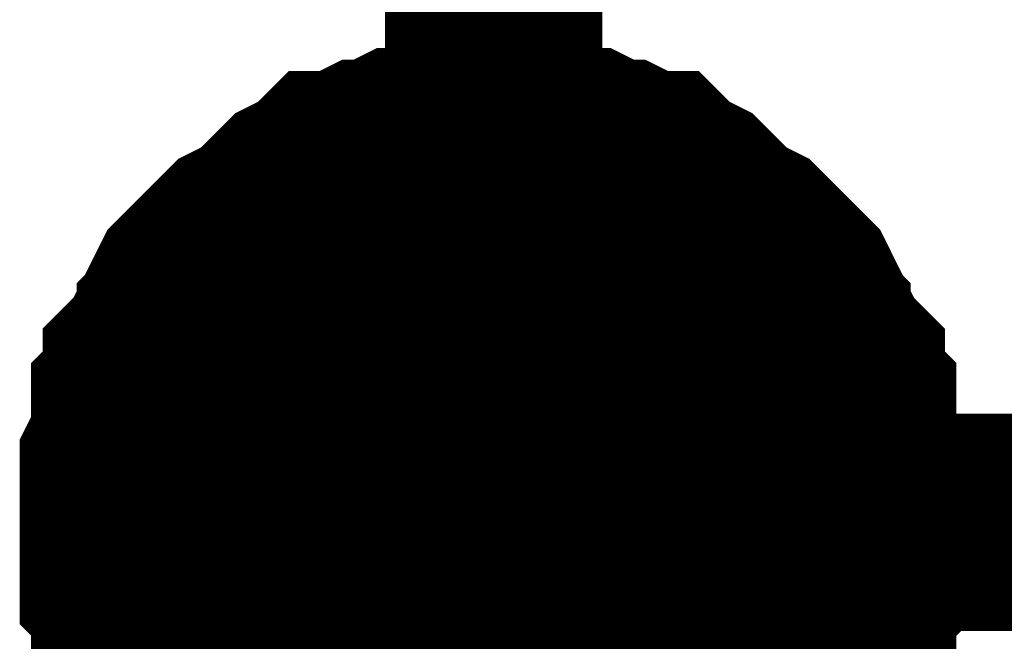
# Model space of a CAD drawing. Header units: inches. Extents: x 0 to 9.5, y -0.01 to 7.51.
# Tile 16 of 59: x 0.7763 to 0.8297, y 4.4429 to 4.4767. Entities that reach past the tile are written whole.
import ezdxf

# ---------------------------------------------------------------- set-up
doc = ezdxf.new("R2010")
doc.units = ezdxf.units.IN
doc.header["$MEASUREMENT"] = 0
doc.layers.add('Sheet', color=255, linetype='Continuous')

msp = doc.modelspace()

# ---------------------------------------------------------------- linework, layer by layer
at = {"layer": 'Sheet'}
for points in [[(0.801996, 4.799727, 0.0118, 0.0118, 0), (0.801996, 4.449405, 0.0118, 0.0118, 0), (0.801996, 4.359499, 0.0118, 0.0118, 0)], [(0.782163, 4.449405, 0.0118, 0.0118, 0), (0.782163, 4.450645, 0.0118, 0.0118, 0), (0.782163, 4.451265, 0.0118, 0.0118, 0), (0.782163, 4.452505, 0.0118, 0.0118, 0), (0.782783, 4.453745, 0.0118, 0.0118, 0), (0.782783, 4.454365, 0.0118, 0.0118, 0), (0.782783, 4.455605, 0.0118, 0.0118, 0), (0.783403, 4.456225, 0.0118, 0.0118, 0), (0.783403, 4.457465, 0.0118, 0.0118, 0), (0.784023, 4.458085, 0.0118, 0.0118, 0), (0.784642, 4.459325, 0.0118, 0.0118, 0), (0.785262, 4.459945, 0.0118, 0.0118, 0), (0.785262, 4.460565, 0.0118, 0.0118, 0), (0.785882, 4.461806, 0.0118, 0.0118, 0), (0.786502, 4.462426, 0.0118, 0.0118, 0), (0.787122, 4.463046, 0.0118, 0.0118, 0), (0.787741, 4.463666, 0.0118, 0.0118, 0), (0.788361, 4.464286, 0.0118, 0.0118, 0), (0.789601, 4.464906, 0.0118, 0.0118, 0), (0.790221, 4.465526, 0.0118, 0.0118, 0), (0.79084, 4.466146, 0.0118, 0.0118, 0), (0.79146, 4.466766, 0.0118, 0.0118, 0), (0.7927, 4.467386, 0.0118, 0.0118, 0), (0.793319, 4.468006, 0.0118, 0.0118, 0), (0.793939, 4.468006, 0.0118, 0.0118, 0), (0.795179, 4.468626, 0.0118, 0.0118, 0), (0.795799, 4.468626, 0.0118, 0.0118, 0), (0.797038, 4.469246, 0.0118, 0.0118, 0), (0.797658, 4.469246, 0.0118, 0.0118, 0), (0.798897, 4.469866, 0.0118, 0.0118, 0), (0.800137, 4.469866, 0.0118, 0.0118, 0), (0.800757, 4.469866, 0.0118, 0.0118, 0), (0.801996, 4.469866, 0.0118, 0.0118, 0)], [(0.782163, 4.449405, 0.0118, 0.0118, 0), (0.782163, 4.450645, 0.0118, 0.0118, 0), (0.782163, 4.451265, 0.0118, 0.0118, 0), (0.782163, 4.452505, 0.0118, 0.0118, 0), (0.782783, 4.453745, 0.0118, 0.0118, 0), (0.782783, 4.454365, 0.0118, 0.0118, 0), (0.782783, 4.455605, 0.0118, 0.0118, 0), (0.783403, 4.456225, 0.0118, 0.0118, 0), (0.783403, 4.457465, 0.0118, 0.0118, 0), (0.784023, 4.458085, 0.0118, 0.0118, 0), (0.784642, 4.459325, 0.0118, 0.0118, 0), (0.785262, 4.459945, 0.0118, 0.0118, 0), (0.785262, 4.460565, 0.0118, 0.0118, 0), (0.785882, 4.461806, 0.0118, 0.0118, 0), (0.786502, 4.462426, 0.0118, 0.0118, 0), (0.787122, 4.463046, 0.0118, 0.0118, 0), (0.787741, 4.463666, 0.0118, 0.0118, 0), (0.788361, 4.464286, 0.0118, 0.0118, 0), (0.789601, 4.464906, 0.0118, 0.0118, 0), (0.790221, 4.465526, 0.0118, 0.0118, 0), (0.79084, 4.466146, 0.0118, 0.0118, 0), (0.79146, 4.466766, 0.0118, 0.0118, 0), (0.7927, 4.467386, 0.0118, 0.0118, 0), (0.793319, 4.468006, 0.0118, 0.0118, 0), (0.793939, 4.468006, 0.0118, 0.0118, 0), (0.795179, 4.468626, 0.0118, 0.0118, 0), (0.795799, 4.468626, 0.0118, 0.0118, 0), (0.797038, 4.469246, 0.0118, 0.0118, 0), (0.797658, 4.469246, 0.0118, 0.0118, 0), (0.798897, 4.469866, 0.0118, 0.0118, 0), (0.800137, 4.469866, 0.0118, 0.0118, 0), (0.800757, 4.469866, 0.0118, 0.0118, 0), (0.801996, 4.469866, 0.0118, 0.0118, 0)], [(0.782163, 4.449405, 0.0118, 0.0118, 0), (0.782163, 4.450645, 0.0118, 0.0118, 0), (0.782163, 4.451265, 0.0118, 0.0118, 0), (0.782163, 4.452505, 0.0118, 0.0118, 0), (0.782783, 4.453745, 0.0118, 0.0118, 0), (0.782783, 4.454365, 0.0118, 0.0118, 0), (0.782783, 4.455605, 0.0118, 0.0118, 0), (0.783403, 4.456225, 0.0118, 0.0118, 0), (0.783403, 4.457465, 0.0118, 0.0118, 0), (0.784023, 4.458085, 0.0118, 0.0118, 0), (0.784642, 4.459325, 0.0118, 0.0118, 0), (0.785262, 4.459945, 0.0118, 0.0118, 0), (0.785262, 4.460565, 0.0118, 0.0118, 0), (0.785882, 4.461806, 0.0118, 0.0118, 0), (0.786502, 4.462426, 0.0118, 0.0118, 0), (0.787122, 4.463046, 0.0118, 0.0118, 0), (0.787741, 4.463666, 0.0118, 0.0118, 0), (0.788361, 4.464286, 0.0118, 0.0118, 0), (0.789601, 4.464906, 0.0118, 0.0118, 0), (0.790221, 4.465526, 0.0118, 0.0118, 0), (0.79084, 4.466146, 0.0118, 0.0118, 0), (0.79146, 4.466766, 0.0118, 0.0118, 0), (0.7927, 4.467386, 0.0118, 0.0118, 0), (0.793319, 4.468006, 0.0118, 0.0118, 0), (0.793939, 4.468006, 0.0118, 0.0118, 0), (0.795179, 4.468626, 0.0118, 0.0118, 0), (0.795799, 4.468626, 0.0118, 0.0118, 0), (0.797038, 4.469246, 0.0118, 0.0118, 0), (0.797658, 4.469246, 0.0118, 0.0118, 0), (0.798897, 4.469866, 0.0118, 0.0118, 0), (0.800137, 4.469866, 0.0118, 0.0118, 0), (0.800757, 4.469866, 0.0118, 0.0118, 0), (0.801996, 4.469866, 0.0118, 0.0118, 0)], [(0.782163, 4.449405, 0.0118, 0.0118, 0), (0.782163, 4.450645, 0.0118, 0.0118, 0), (0.782163, 4.451265, 0.0118, 0.0118, 0), (0.782163, 4.452505, 0.0118, 0.0118, 0), (0.782783, 4.453745, 0.0118, 0.0118, 0), (0.782783, 4.454365, 0.0118, 0.0118, 0), (0.782783, 4.455605, 0.0118, 0.0118, 0), (0.783403, 4.456225, 0.0118, 0.0118, 0), (0.783403, 4.457465, 0.0118, 0.0118, 0), (0.784023, 4.458085, 0.0118, 0.0118, 0), (0.784642, 4.459325, 0.0118, 0.0118, 0), (0.785262, 4.459945, 0.0118, 0.0118, 0), (0.785262, 4.460565, 0.0118, 0.0118, 0), (0.785882, 4.461806, 0.0118, 0.0118, 0), (0.786502, 4.462426, 0.0118, 0.0118, 0), (0.787122, 4.463046, 0.0118, 0.0118, 0), (0.787741, 4.463666, 0.0118, 0.0118, 0), (0.788361, 4.464286, 0.0118, 0.0118, 0), (0.789601, 4.464906, 0.0118, 0.0118, 0), (0.790221, 4.465526, 0.0118, 0.0118, 0), (0.79084, 4.466146, 0.0118, 0.0118, 0), (0.79146, 4.466766, 0.0118, 0.0118, 0), (0.7927, 4.467386, 0.0118, 0.0118, 0), (0.793319, 4.468006, 0.0118, 0.0118, 0), (0.793939, 4.468006, 0.0118, 0.0118, 0), (0.795179, 4.468626, 0.0118, 0.0118, 0), (0.795799, 4.468626, 0.0118, 0.0118, 0), (0.797038, 4.469246, 0.0118, 0.0118, 0), (0.797658, 4.469246, 0.0118, 0.0118, 0), (0.798897, 4.469866, 0.0118, 0.0118, 0), (0.800137, 4.469866, 0.0118, 0.0118, 0), (0.800757, 4.469866, 0.0118, 0.0118, 0), (0.801996, 4.469866, 0.0118, 0.0118, 0)], [(0.801996, 4.469866, 0.0118, 0.0118, 0), (0.801996, 4.469866, 0.0118, 0.0118, 0)], [(0.801996, 4.469866, 0.0118, 0.0118, 0), (0.803236, 4.469866, 0.0118, 0.0118, 0), (0.803856, 4.469866, 0.0118, 0.0118, 0), (0.805095, 4.469866, 0.0118, 0.0118, 0), (0.806335, 4.469246, 0.0118, 0.0118, 0), (0.806955, 4.469246, 0.0118, 0.0118, 0), (0.808194, 4.468626, 0.0118, 0.0118, 0), (0.808814, 4.468626, 0.0118, 0.0118, 0), (0.810053, 4.468006, 0.0118, 0.0118, 0), (0.810673, 4.468006, 0.0118, 0.0118, 0), (0.811293, 4.467386, 0.0118, 0.0118, 0), (0.812533, 4.466766, 0.0118, 0.0118, 0), (0.813152, 4.466146, 0.0118, 0.0118, 0), (0.813772, 4.465526, 0.0118, 0.0118, 0), (0.814392, 4.464906, 0.0118, 0.0118, 0), (0.815632, 4.464286, 0.0118, 0.0118, 0), (0.816251, 4.463666, 0.0118, 0.0118, 0), (0.816871, 4.463046, 0.0118, 0.0118, 0), (0.817491, 4.462426, 0.0118, 0.0118, 0), (0.818111, 4.461806, 0.0118, 0.0118, 0), (0.81873, 4.460565, 0.0118, 0.0118, 0), (0.81873, 4.459945, 0.0118, 0.0118, 0), (0.81935, 4.459325, 0.0118, 0.0118, 0), (0.81997, 4.458085, 0.0118, 0.0118, 0), (0.82059, 4.457465, 0.0118, 0.0118, 0), (0.82059, 4.456225, 0.0118, 0.0118, 0), (0.82121, 4.455605, 0.0118, 0.0118, 0), (0.82121, 4.454365, 0.0118, 0.0118, 0), (0.82121, 4.453745, 0.0118, 0.0118, 0), (0.821829, 4.452505, 0.0118, 0.0118, 0), (0.821829, 4.451265, 0.0118, 0.0118, 0), (0.821829, 4.450645, 0.0118, 0.0118, 0), (0.821829, 4.449405, 0.0118, 0.0118, 0)], [(0.801996, 4.469866, 0.0118, 0.0118, 0), (0.801996, 4.469866, 0.0118, 0.0118, 0)], [(0.801996, 4.469866, 0.0118, 0.0118, 0), (0.803236, 4.469866, 0.0118, 0.0118, 0), (0.803856, 4.469866, 0.0118, 0.0118, 0), (0.805095, 4.469866, 0.0118, 0.0118, 0), (0.806335, 4.469246, 0.0118, 0.0118, 0), (0.806955, 4.469246, 0.0118, 0.0118, 0), (0.808194, 4.468626, 0.0118, 0.0118, 0), (0.808814, 4.468626, 0.0118, 0.0118, 0), (0.810053, 4.468006, 0.0118, 0.0118, 0), (0.810673, 4.468006, 0.0118, 0.0118, 0), (0.811293, 4.467386, 0.0118, 0.0118, 0), (0.812533, 4.466766, 0.0118, 0.0118, 0), (0.813152, 4.466146, 0.0118, 0.0118, 0), (0.813772, 4.465526, 0.0118, 0.0118, 0), (0.814392, 4.464906, 0.0118, 0.0118, 0), (0.815632, 4.464286, 0.0118, 0.0118, 0), (0.816251, 4.463666, 0.0118, 0.0118, 0), (0.816871, 4.463046, 0.0118, 0.0118, 0), (0.817491, 4.462426, 0.0118, 0.0118, 0), (0.818111, 4.461806, 0.0118, 0.0118, 0), (0.81873, 4.460565, 0.0118, 0.0118, 0), (0.81873, 4.459945, 0.0118, 0.0118, 0), (0.81935, 4.459325, 0.0118, 0.0118, 0), (0.81997, 4.458085, 0.0118, 0.0118, 0), (0.82059, 4.457465, 0.0118, 0.0118, 0), (0.82059, 4.456225, 0.0118, 0.0118, 0), (0.82121, 4.455605, 0.0118, 0.0118, 0), (0.82121, 4.454365, 0.0118, 0.0118, 0), (0.82121, 4.453745, 0.0118, 0.0118, 0), (0.821829, 4.452505, 0.0118, 0.0118, 0), (0.821829, 4.451265, 0.0118, 0.0118, 0), (0.821829, 4.450645, 0.0118, 0.0118, 0), (0.821829, 4.449405, 0.0118, 0.0118, 0)], [(0.801996, 4.469866, 0.0118, 0.0118, 0), (0.801996, 4.469866, 0.0118, 0.0118, 0)], [(0.801996, 4.469866, 0.0118, 0.0118, 0), (0.803236, 4.469866, 0.0118, 0.0118, 0), (0.803856, 4.469866, 0.0118, 0.0118, 0), (0.805095, 4.469866, 0.0118, 0.0118, 0), (0.806335, 4.469246, 0.0118, 0.0118, 0), (0.806955, 4.469246, 0.0118, 0.0118, 0), (0.808194, 4.468626, 0.0118, 0.0118, 0), (0.808814, 4.468626, 0.0118, 0.0118, 0), (0.810053, 4.468006, 0.0118, 0.0118, 0), (0.810673, 4.468006, 0.0118, 0.0118, 0), (0.811293, 4.467386, 0.0118, 0.0118, 0), (0.812533, 4.466766, 0.0118, 0.0118, 0), (0.813152, 4.466146, 0.0118, 0.0118, 0), (0.813772, 4.465526, 0.0118, 0.0118, 0), (0.814392, 4.464906, 0.0118, 0.0118, 0), (0.815632, 4.464286, 0.0118, 0.0118, 0), (0.816251, 4.463666, 0.0118, 0.0118, 0), (0.816871, 4.463046, 0.0118, 0.0118, 0), (0.817491, 4.462426, 0.0118, 0.0118, 0), (0.818111, 4.461806, 0.0118, 0.0118, 0), (0.81873, 4.460565, 0.0118, 0.0118, 0), (0.81873, 4.459945, 0.0118, 0.0118, 0), (0.81935, 4.459325, 0.0118, 0.0118, 0), (0.81997, 4.458085, 0.0118, 0.0118, 0), (0.82059, 4.457465, 0.0118, 0.0118, 0), (0.82059, 4.456225, 0.0118, 0.0118, 0), (0.82121, 4.455605, 0.0118, 0.0118, 0), (0.82121, 4.454365, 0.0118, 0.0118, 0), (0.82121, 4.453745, 0.0118, 0.0118, 0), (0.821829, 4.452505, 0.0118, 0.0118, 0), (0.821829, 4.451265, 0.0118, 0.0118, 0), (0.821829, 4.450645, 0.0118, 0.0118, 0), (0.821829, 4.449405, 0.0118, 0.0118, 0)], [(0.801996, 4.469866, 0.0118, 0.0118, 0), (0.801996, 4.469866, 0.0118, 0.0118, 0)], [(0.801996, 4.469866, 0.0118, 0.0118, 0), (0.803236, 4.469866, 0.0118, 0.0118, 0), (0.803856, 4.469866, 0.0118, 0.0118, 0), (0.805095, 4.469866, 0.0118, 0.0118, 0), (0.806335, 4.469246, 0.0118, 0.0118, 0), (0.806955, 4.469246, 0.0118, 0.0118, 0), (0.808194, 4.468626, 0.0118, 0.0118, 0), (0.808814, 4.468626, 0.0118, 0.0118, 0), (0.810053, 4.468006, 0.0118, 0.0118, 0), (0.810673, 4.468006, 0.0118, 0.0118, 0), (0.811293, 4.467386, 0.0118, 0.0118, 0), (0.812533, 4.466766, 0.0118, 0.0118, 0), (0.813152, 4.466146, 0.0118, 0.0118, 0), (0.813772, 4.465526, 0.0118, 0.0118, 0), (0.814392, 4.464906, 0.0118, 0.0118, 0), (0.815632, 4.464286, 0.0118, 0.0118, 0), (0.816251, 4.463666, 0.0118, 0.0118, 0), (0.816871, 4.463046, 0.0118, 0.0118, 0), (0.817491, 4.462426, 0.0118, 0.0118, 0), (0.818111, 4.461806, 0.0118, 0.0118, 0), (0.81873, 4.460565, 0.0118, 0.0118, 0), (0.81873, 4.459945, 0.0118, 0.0118, 0), (0.81935, 4.459325, 0.0118, 0.0118, 0), (0.81997, 4.458085, 0.0118, 0.0118, 0), (0.82059, 4.457465, 0.0118, 0.0118, 0), (0.82059, 4.456225, 0.0118, 0.0118, 0), (0.82121, 4.455605, 0.0118, 0.0118, 0), (0.82121, 4.454365, 0.0118, 0.0118, 0), (0.82121, 4.453745, 0.0118, 0.0118, 0), (0.821829, 4.452505, 0.0118, 0.0118, 0), (0.821829, 4.451265, 0.0118, 0.0118, 0), (0.821829, 4.450645, 0.0118, 0.0118, 0), (0.821829, 4.449405, 0.0118, 0.0118, 0)], [(0.782163, 4.449405, 0.0039, 0.0039, 0), (0.782163, 4.450645, 0.0039, 0.0039, 0), (0.782163, 4.451265, 0.0039, 0.0039, 0), (0.782163, 4.452505, 0.0039, 0.0039, 0), (0.782783, 4.453745, 0.0039, 0.0039, 0), (0.782783, 4.454365, 0.0039, 0.0039, 0), (0.782783, 4.455605, 0.0039, 0.0039, 0), (0.783403, 4.456225, 0.0039, 0.0039, 0), (0.783403, 4.457465, 0.0039, 0.0039, 0), (0.784023, 4.458085, 0.0039, 0.0039, 0), (0.784642, 4.459325, 0.0039, 0.0039, 0), (0.785262, 4.459945, 0.0039, 0.0039, 0), (0.785262, 4.460565, 0.0039, 0.0039, 0), (0.785882, 4.461806, 0.0039, 0.0039, 0), (0.786502, 4.462426, 0.0039, 0.0039, 0), (0.787122, 4.463046, 0.0039, 0.0039, 0), (0.787741, 4.463666, 0.0039, 0.0039, 0), (0.788361, 4.464286, 0.0039, 0.0039, 0), (0.789601, 4.464906, 0.0039, 0.0039, 0), (0.790221, 4.465526, 0.0039, 0.0039, 0), (0.79084, 4.466146, 0.0039, 0.0039, 0), (0.79146, 4.466766, 0.0039, 0.0039, 0), (0.7927, 4.467386, 0.0039, 0.0039, 0), (0.793319, 4.468006, 0.0039, 0.0039, 0), (0.793939, 4.468006, 0.0039, 0.0039, 0), (0.795179, 4.468626, 0.0039, 0.0039, 0), (0.795799, 4.468626, 0.0039, 0.0039, 0), (0.797038, 4.469246, 0.0039, 0.0039, 0), (0.797658, 4.469246, 0.0039, 0.0039, 0), (0.798897, 4.469866, 0.0039, 0.0039, 0), (0.800137, 4.469866, 0.0039, 0.0039, 0), (0.800757, 4.469866, 0.0039, 0.0039, 0), (0.801996, 4.469866, 0.0039, 0.0039, 0)], [(0.782163, 4.449405, 0.0039, 0.0039, 0), (0.782163, 4.450645, 0.0039, 0.0039, 0), (0.782163, 4.451265, 0.0039, 0.0039, 0), (0.782163, 4.452505, 0.0039, 0.0039, 0), (0.782783, 4.453745, 0.0039, 0.0039, 0), (0.782783, 4.454365, 0.0039, 0.0039, 0), (0.782783, 4.455605, 0.0039, 0.0039, 0), (0.783403, 4.456225, 0.0039, 0.0039, 0), (0.783403, 4.457465, 0.0039, 0.0039, 0), (0.784023, 4.458085, 0.0039, 0.0039, 0), (0.784642, 4.459325, 0.0039, 0.0039, 0), (0.785262, 4.459945, 0.0039, 0.0039, 0), (0.785262, 4.460565, 0.0039, 0.0039, 0), (0.785882, 4.461806, 0.0039, 0.0039, 0), (0.786502, 4.462426, 0.0039, 0.0039, 0), (0.787122, 4.463046, 0.0039, 0.0039, 0), (0.787741, 4.463666, 0.0039, 0.0039, 0), (0.788361, 4.464286, 0.0039, 0.0039, 0), (0.789601, 4.464906, 0.0039, 0.0039, 0), (0.790221, 4.465526, 0.0039, 0.0039, 0), (0.79084, 4.466146, 0.0039, 0.0039, 0), (0.79146, 4.466766, 0.0039, 0.0039, 0), (0.7927, 4.467386, 0.0039, 0.0039, 0), (0.793319, 4.468006, 0.0039, 0.0039, 0), (0.793939, 4.468006, 0.0039, 0.0039, 0), (0.795179, 4.468626, 0.0039, 0.0039, 0), (0.795799, 4.468626, 0.0039, 0.0039, 0), (0.797038, 4.469246, 0.0039, 0.0039, 0), (0.797658, 4.469246, 0.0039, 0.0039, 0), (0.798897, 4.469866, 0.0039, 0.0039, 0), (0.800137, 4.469866, 0.0039, 0.0039, 0), (0.800757, 4.469866, 0.0039, 0.0039, 0), (0.801996, 4.469866, 0.0039, 0.0039, 0)], [(0.782163, 4.449405, 0.0039, 0.0039, 0), (0.782163, 4.450645, 0.0039, 0.0039, 0), (0.782163, 4.451265, 0.0039, 0.0039, 0), (0.782163, 4.452505, 0.0039, 0.0039, 0), (0.782783, 4.453745, 0.0039, 0.0039, 0), (0.782783, 4.454365, 0.0039, 0.0039, 0), (0.782783, 4.455605, 0.0039, 0.0039, 0), (0.783403, 4.456225, 0.0039, 0.0039, 0), (0.783403, 4.457465, 0.0039, 0.0039, 0), (0.784023, 4.458085, 0.0039, 0.0039, 0), (0.784642, 4.459325, 0.0039, 0.0039, 0), (0.785262, 4.459945, 0.0039, 0.0039, 0), (0.785262, 4.460565, 0.0039, 0.0039, 0), (0.785882, 4.461806, 0.0039, 0.0039, 0), (0.786502, 4.462426, 0.0039, 0.0039, 0), (0.787122, 4.463046, 0.0039, 0.0039, 0), (0.787741, 4.463666, 0.0039, 0.0039, 0), (0.788361, 4.464286, 0.0039, 0.0039, 0), (0.789601, 4.464906, 0.0039, 0.0039, 0), (0.790221, 4.465526, 0.0039, 0.0039, 0), (0.79084, 4.466146, 0.0039, 0.0039, 0), (0.79146, 4.466766, 0.0039, 0.0039, 0), (0.7927, 4.467386, 0.0039, 0.0039, 0), (0.793319, 4.468006, 0.0039, 0.0039, 0), (0.793939, 4.468006, 0.0039, 0.0039, 0), (0.795179, 4.468626, 0.0039, 0.0039, 0), (0.795799, 4.468626, 0.0039, 0.0039, 0), (0.797038, 4.469246, 0.0039, 0.0039, 0), (0.797658, 4.469246, 0.0039, 0.0039, 0), (0.798897, 4.469866, 0.0039, 0.0039, 0), (0.800137, 4.469866, 0.0039, 0.0039, 0), (0.800757, 4.469866, 0.0039, 0.0039, 0), (0.801996, 4.469866, 0.0039, 0.0039, 0)], [(0.782163, 4.449405, 0.0039, 0.0039, 0), (0.782163, 4.450645, 0.0039, 0.0039, 0), (0.782163, 4.451265, 0.0039, 0.0039, 0), (0.782163, 4.452505, 0.0039, 0.0039, 0), (0.782783, 4.453745, 0.0039, 0.0039, 0), (0.782783, 4.454365, 0.0039, 0.0039, 0), (0.782783, 4.455605, 0.0039, 0.0039, 0), (0.783403, 4.456225, 0.0039, 0.0039, 0), (0.783403, 4.457465, 0.0039, 0.0039, 0), (0.784023, 4.458085, 0.0039, 0.0039, 0), (0.784642, 4.459325, 0.0039, 0.0039, 0), (0.785262, 4.459945, 0.0039, 0.0039, 0), (0.785262, 4.460565, 0.0039, 0.0039, 0), (0.785882, 4.461806, 0.0039, 0.0039, 0), (0.786502, 4.462426, 0.0039, 0.0039, 0), (0.787122, 4.463046, 0.0039, 0.0039, 0), (0.787741, 4.463666, 0.0039, 0.0039, 0), (0.788361, 4.464286, 0.0039, 0.0039, 0), (0.789601, 4.464906, 0.0039, 0.0039, 0), (0.790221, 4.465526, 0.0039, 0.0039, 0), (0.79084, 4.466146, 0.0039, 0.0039, 0), (0.79146, 4.466766, 0.0039, 0.0039, 0), (0.7927, 4.467386, 0.0039, 0.0039, 0), (0.793319, 4.468006, 0.0039, 0.0039, 0), (0.793939, 4.468006, 0.0039, 0.0039, 0), (0.795179, 4.468626, 0.0039, 0.0039, 0), (0.795799, 4.468626, 0.0039, 0.0039, 0), (0.797038, 4.469246, 0.0039, 0.0039, 0), (0.797658, 4.469246, 0.0039, 0.0039, 0), (0.798897, 4.469866, 0.0039, 0.0039, 0), (0.800137, 4.469866, 0.0039, 0.0039, 0), (0.800757, 4.469866, 0.0039, 0.0039, 0), (0.801996, 4.469866, 0.0039, 0.0039, 0)], [(0.801996, 4.469866, 0.0039, 0.0039, 0), (0.801996, 4.469866, 0.0039, 0.0039, 0)], [(0.801996, 4.469866, 0.0039, 0.0039, 0), (0.803236, 4.469866, 0.0039, 0.0039, 0), (0.803856, 4.469866, 0.0039, 0.0039, 0), (0.805095, 4.469866, 0.0039, 0.0039, 0), (0.806335, 4.469246, 0.0039, 0.0039, 0), (0.806955, 4.469246, 0.0039, 0.0039, 0), (0.808194, 4.468626, 0.0039, 0.0039, 0), (0.808814, 4.468626, 0.0039, 0.0039, 0), (0.810053, 4.468006, 0.0039, 0.0039, 0), (0.810673, 4.468006, 0.0039, 0.0039, 0), (0.811293, 4.467386, 0.0039, 0.0039, 0), (0.812533, 4.466766, 0.0039, 0.0039, 0), (0.813152, 4.466146, 0.0039, 0.0039, 0), (0.813772, 4.465526, 0.0039, 0.0039, 0), (0.814392, 4.464906, 0.0039, 0.0039, 0), (0.815632, 4.464286, 0.0039, 0.0039, 0), (0.816251, 4.463666, 0.0039, 0.0039, 0), (0.816871, 4.463046, 0.0039, 0.0039, 0), (0.817491, 4.462426, 0.0039, 0.0039, 0), (0.818111, 4.461806, 0.0039, 0.0039, 0), (0.81873, 4.460565, 0.0039, 0.0039, 0), (0.81873, 4.459945, 0.0039, 0.0039, 0), (0.81935, 4.459325, 0.0039, 0.0039, 0), (0.81997, 4.458085, 0.0039, 0.0039, 0), (0.82059, 4.457465, 0.0039, 0.0039, 0), (0.82059, 4.456225, 0.0039, 0.0039, 0), (0.82121, 4.455605, 0.0039, 0.0039, 0), (0.82121, 4.454365, 0.0039, 0.0039, 0), (0.82121, 4.453745, 0.0039, 0.0039, 0), (0.821829, 4.452505, 0.0039, 0.0039, 0), (0.821829, 4.451265, 0.0039, 0.0039, 0), (0.821829, 4.450645, 0.0039, 0.0039, 0), (0.821829, 4.449405, 0.0039, 0.0039, 0)], [(0.801996, 4.469866, 0.0039, 0.0039, 0), (0.801996, 4.469866, 0.0039, 0.0039, 0)], [(0.801996, 4.469866, 0.0039, 0.0039, 0), (0.803236, 4.469866, 0.0039, 0.0039, 0), (0.803856, 4.469866, 0.0039, 0.0039, 0), (0.805095, 4.469866, 0.0039, 0.0039, 0), (0.806335, 4.469246, 0.0039, 0.0039, 0), (0.806955, 4.469246, 0.0039, 0.0039, 0), (0.808194, 4.468626, 0.0039, 0.0039, 0), (0.808814, 4.468626, 0.0039, 0.0039, 0), (0.810053, 4.468006, 0.0039, 0.0039, 0), (0.810673, 4.468006, 0.0039, 0.0039, 0), (0.811293, 4.467386, 0.0039, 0.0039, 0), (0.812533, 4.466766, 0.0039, 0.0039, 0), (0.813152, 4.466146, 0.0039, 0.0039, 0), (0.813772, 4.465526, 0.0039, 0.0039, 0), (0.814392, 4.464906, 0.0039, 0.0039, 0), (0.815632, 4.464286, 0.0039, 0.0039, 0), (0.816251, 4.463666, 0.0039, 0.0039, 0), (0.816871, 4.463046, 0.0039, 0.0039, 0), (0.817491, 4.462426, 0.0039, 0.0039, 0), (0.818111, 4.461806, 0.0039, 0.0039, 0), (0.81873, 4.460565, 0.0039, 0.0039, 0), (0.81873, 4.459945, 0.0039, 0.0039, 0), (0.81935, 4.459325, 0.0039, 0.0039, 0), (0.81997, 4.458085, 0.0039, 0.0039, 0), (0.82059, 4.457465, 0.0039, 0.0039, 0), (0.82059, 4.456225, 0.0039, 0.0039, 0), (0.82121, 4.455605, 0.0039, 0.0039, 0), (0.82121, 4.454365, 0.0039, 0.0039, 0), (0.82121, 4.453745, 0.0039, 0.0039, 0), (0.821829, 4.452505, 0.0039, 0.0039, 0), (0.821829, 4.451265, 0.0039, 0.0039, 0), (0.821829, 4.450645, 0.0039, 0.0039, 0), (0.821829, 4.449405, 0.0039, 0.0039, 0)], [(0.801996, 4.469866, 0.0039, 0.0039, 0), (0.801996, 4.469866, 0.0039, 0.0039, 0)], [(0.801996, 4.469866, 0.0039, 0.0039, 0), (0.803236, 4.469866, 0.0039, 0.0039, 0), (0.803856, 4.469866, 0.0039, 0.0039, 0), (0.805095, 4.469866, 0.0039, 0.0039, 0), (0.806335, 4.469246, 0.0039, 0.0039, 0), (0.806955, 4.469246, 0.0039, 0.0039, 0), (0.808194, 4.468626, 0.0039, 0.0039, 0), (0.808814, 4.468626, 0.0039, 0.0039, 0), (0.810053, 4.468006, 0.0039, 0.0039, 0), (0.810673, 4.468006, 0.0039, 0.0039, 0), (0.811293, 4.467386, 0.0039, 0.0039, 0), (0.812533, 4.466766, 0.0039, 0.0039, 0), (0.813152, 4.466146, 0.0039, 0.0039, 0), (0.813772, 4.465526, 0.0039, 0.0039, 0), (0.814392, 4.464906, 0.0039, 0.0039, 0), (0.815632, 4.464286, 0.0039, 0.0039, 0), (0.816251, 4.463666, 0.0039, 0.0039, 0), (0.816871, 4.463046, 0.0039, 0.0039, 0), (0.817491, 4.462426, 0.0039, 0.0039, 0), (0.818111, 4.461806, 0.0039, 0.0039, 0), (0.81873, 4.460565, 0.0039, 0.0039, 0), (0.81873, 4.459945, 0.0039, 0.0039, 0), (0.81935, 4.459325, 0.0039, 0.0039, 0), (0.81997, 4.458085, 0.0039, 0.0039, 0), (0.82059, 4.457465, 0.0039, 0.0039, 0), (0.82059, 4.456225, 0.0039, 0.0039, 0), (0.82121, 4.455605, 0.0039, 0.0039, 0), (0.82121, 4.454365, 0.0039, 0.0039, 0), (0.82121, 4.453745, 0.0039, 0.0039, 0), (0.821829, 4.452505, 0.0039, 0.0039, 0), (0.821829, 4.451265, 0.0039, 0.0039, 0), (0.821829, 4.450645, 0.0039, 0.0039, 0), (0.821829, 4.449405, 0.0039, 0.0039, 0)], [(0.801996, 4.469866, 0.0039, 0.0039, 0), (0.801996, 4.469866, 0.0039, 0.0039, 0)], [(0.801996, 4.469866, 0.0039, 0.0039, 0), (0.803236, 4.469866, 0.0039, 0.0039, 0), (0.803856, 4.469866, 0.0039, 0.0039, 0), (0.805095, 4.469866, 0.0039, 0.0039, 0), (0.806335, 4.469246, 0.0039, 0.0039, 0), (0.806955, 4.469246, 0.0039, 0.0039, 0), (0.808194, 4.468626, 0.0039, 0.0039, 0), (0.808814, 4.468626, 0.0039, 0.0039, 0), (0.810053, 4.468006, 0.0039, 0.0039, 0), (0.810673, 4.468006, 0.0039, 0.0039, 0), (0.811293, 4.467386, 0.0039, 0.0039, 0), (0.812533, 4.466766, 0.0039, 0.0039, 0), (0.813152, 4.466146, 0.0039, 0.0039, 0), (0.813772, 4.465526, 0.0039, 0.0039, 0), (0.814392, 4.464906, 0.0039, 0.0039, 0), (0.815632, 4.464286, 0.0039, 0.0039, 0), (0.816251, 4.463666, 0.0039, 0.0039, 0), (0.816871, 4.463046, 0.0039, 0.0039, 0), (0.817491, 4.462426, 0.0039, 0.0039, 0), (0.818111, 4.461806, 0.0039, 0.0039, 0), (0.81873, 4.460565, 0.0039, 0.0039, 0), (0.81873, 4.459945, 0.0039, 0.0039, 0), (0.81935, 4.459325, 0.0039, 0.0039, 0), (0.81997, 4.458085, 0.0039, 0.0039, 0), (0.82059, 4.457465, 0.0039, 0.0039, 0), (0.82059, 4.456225, 0.0039, 0.0039, 0), (0.82121, 4.455605, 0.0039, 0.0039, 0), (0.82121, 4.454365, 0.0039, 0.0039, 0), (0.82121, 4.453745, 0.0039, 0.0039, 0), (0.821829, 4.452505, 0.0039, 0.0039, 0), (0.821829, 4.451265, 0.0039, 0.0039, 0), (0.821829, 4.450645, 0.0039, 0.0039, 0), (0.821829, 4.449405, 0.0039, 0.0039, 0)], [(0.786502, 4.437004, 0.0118, 0.0118, 0), (0.785882, 4.437624, 0.0118, 0.0118, 0), (0.785262, 4.438244, 0.0118, 0.0118, 0), (0.785262, 4.439484, 0.0118, 0.0118, 0), (0.784642, 4.440104, 0.0118, 0.0118, 0), (0.784023, 4.440724, 0.0118, 0.0118, 0), (0.783403, 4.441964, 0.0118, 0.0118, 0), (0.783403, 4.442584, 0.0118, 0.0118, 0), (0.782783, 4.443824, 0.0118, 0.0118, 0), (0.782783, 4.444444, 0.0118, 0.0118, 0), (0.782783, 4.445685, 0.0118, 0.0118, 0), (0.782163, 4.446305, 0.0118, 0.0118, 0), (0.782163, 4.447545, 0.0118, 0.0118, 0), (0.782163, 4.448165, 0.0118, 0.0118, 0), (0.782163, 4.449405, 0.0118, 0.0118, 0)], [(0.782163, 4.449405, 0.0118, 0.0118, 0), (0.782163, 4.449405, 0.0118, 0.0118, 0)], [(0.786502, 4.437004, 0.0118, 0.0118, 0), (0.785882, 4.437624, 0.0118, 0.0118, 0), (0.785262, 4.438244, 0.0118, 0.0118, 0), (0.785262, 4.439484, 0.0118, 0.0118, 0), (0.784642, 4.440104, 0.0118, 0.0118, 0), (0.784023, 4.440724, 0.0118, 0.0118, 0), (0.783403, 4.441964, 0.0118, 0.0118, 0), (0.783403, 4.442584, 0.0118, 0.0118, 0), (0.782783, 4.443824, 0.0118, 0.0118, 0), (0.782783, 4.444444, 0.0118, 0.0118, 0), (0.782783, 4.445685, 0.0118, 0.0118, 0), (0.782163, 4.446305, 0.0118, 0.0118, 0), (0.782163, 4.447545, 0.0118, 0.0118, 0), (0.782163, 4.448165, 0.0118, 0.0118, 0), (0.782163, 4.449405, 0.0118, 0.0118, 0)], [(0.782163, 4.449405, 0.0118, 0.0118, 0), (0.782163, 4.449405, 0.0118, 0.0118, 0)], [(0.786502, 4.437004, 0.0118, 0.0118, 0), (0.785882, 4.437624, 0.0118, 0.0118, 0), (0.785262, 4.438244, 0.0118, 0.0118, 0), (0.785262, 4.439484, 0.0118, 0.0118, 0), (0.784642, 4.440104, 0.0118, 0.0118, 0), (0.784023, 4.440724, 0.0118, 0.0118, 0), (0.783403, 4.441964, 0.0118, 0.0118, 0), (0.783403, 4.442584, 0.0118, 0.0118, 0), (0.782783, 4.443824, 0.0118, 0.0118, 0), (0.782783, 4.444444, 0.0118, 0.0118, 0), (0.782783, 4.445685, 0.0118, 0.0118, 0), (0.782163, 4.446305, 0.0118, 0.0118, 0), (0.782163, 4.447545, 0.0118, 0.0118, 0), (0.782163, 4.448165, 0.0118, 0.0118, 0), (0.782163, 4.449405, 0.0118, 0.0118, 0)], [(0.782163, 4.449405, 0.0118, 0.0118, 0), (0.782163, 4.449405, 0.0118, 0.0118, 0)], [(0.786502, 4.437004, 0.0118, 0.0118, 0), (0.785882, 4.437624, 0.0118, 0.0118, 0), (0.785262, 4.438244, 0.0118, 0.0118, 0), (0.785262, 4.439484, 0.0118, 0.0118, 0), (0.784642, 4.440104, 0.0118, 0.0118, 0), (0.784023, 4.440724, 0.0118, 0.0118, 0), (0.783403, 4.441964, 0.0118, 0.0118, 0), (0.783403, 4.442584, 0.0118, 0.0118, 0), (0.782783, 4.443824, 0.0118, 0.0118, 0), (0.782783, 4.444444, 0.0118, 0.0118, 0), (0.782783, 4.445685, 0.0118, 0.0118, 0), (0.782163, 4.446305, 0.0118, 0.0118, 0), (0.782163, 4.447545, 0.0118, 0.0118, 0), (0.782163, 4.448165, 0.0118, 0.0118, 0), (0.782163, 4.449405, 0.0118, 0.0118, 0)], [(0.782163, 4.449405, 0.0118, 0.0118, 0), (0.782163, 4.449405, 0.0118, 0.0118, 0)], [(0.901781, 4.449405, 0.0118, 0.0118, 0), (0.801996, 4.449405, 0.0118, 0.0118, 0)], [(0.821829, 4.449405, 0.0118, 0.0118, 0), (0.821829, 4.448165, 0.0118, 0.0118, 0), (0.821829, 4.447545, 0.0118, 0.0118, 0), (0.821829, 4.446305, 0.0118, 0.0118, 0), (0.82121, 4.445685, 0.0118, 0.0118, 0), (0.82121, 4.444444, 0.0118, 0.0118, 0), (0.82121, 4.443824, 0.0118, 0.0118, 0), (0.82059, 4.442584, 0.0118, 0.0118, 0), (0.82059, 4.441964, 0.0118, 0.0118, 0), (0.81997, 4.440724, 0.0118, 0.0118, 0), (0.81935, 4.440104, 0.0118, 0.0118, 0), (0.81873, 4.439484, 0.0118, 0.0118, 0), (0.81873, 4.438244, 0.0118, 0.0118, 0), (0.818111, 4.437624, 0.0118, 0.0118, 0), (0.817491, 4.437004, 0.0118, 0.0118, 0)], [(0.821829, 4.449405, 0.0118, 0.0118, 0), (0.821829, 4.448165, 0.0118, 0.0118, 0), (0.821829, 4.447545, 0.0118, 0.0118, 0), (0.821829, 4.446305, 0.0118, 0.0118, 0), (0.82121, 4.445685, 0.0118, 0.0118, 0), (0.82121, 4.444444, 0.0118, 0.0118, 0), (0.82121, 4.443824, 0.0118, 0.0118, 0), (0.82059, 4.442584, 0.0118, 0.0118, 0), (0.82059, 4.441964, 0.0118, 0.0118, 0), (0.81997, 4.440724, 0.0118, 0.0118, 0), (0.81935, 4.440104, 0.0118, 0.0118, 0), (0.81873, 4.439484, 0.0118, 0.0118, 0), (0.81873, 4.438244, 0.0118, 0.0118, 0), (0.818111, 4.437624, 0.0118, 0.0118, 0), (0.817491, 4.437004, 0.0118, 0.0118, 0)], [(0.821829, 4.449405, 0.0118, 0.0118, 0), (0.821829, 4.448165, 0.0118, 0.0118, 0), (0.821829, 4.447545, 0.0118, 0.0118, 0), (0.821829, 4.446305, 0.0118, 0.0118, 0), (0.82121, 4.445685, 0.0118, 0.0118, 0), (0.82121, 4.444444, 0.0118, 0.0118, 0), (0.82121, 4.443824, 0.0118, 0.0118, 0), (0.82059, 4.442584, 0.0118, 0.0118, 0), (0.82059, 4.441964, 0.0118, 0.0118, 0), (0.81997, 4.440724, 0.0118, 0.0118, 0), (0.81935, 4.440104, 0.0118, 0.0118, 0), (0.81873, 4.439484, 0.0118, 0.0118, 0), (0.81873, 4.438244, 0.0118, 0.0118, 0), (0.818111, 4.437624, 0.0118, 0.0118, 0), (0.817491, 4.437004, 0.0118, 0.0118, 0)], [(0.821829, 4.449405, 0.0118, 0.0118, 0), (0.821829, 4.448165, 0.0118, 0.0118, 0), (0.821829, 4.447545, 0.0118, 0.0118, 0), (0.821829, 4.446305, 0.0118, 0.0118, 0), (0.82121, 4.445685, 0.0118, 0.0118, 0), (0.82121, 4.444444, 0.0118, 0.0118, 0), (0.82121, 4.443824, 0.0118, 0.0118, 0), (0.82059, 4.442584, 0.0118, 0.0118, 0), (0.82059, 4.441964, 0.0118, 0.0118, 0), (0.81997, 4.440724, 0.0118, 0.0118, 0), (0.81935, 4.440104, 0.0118, 0.0118, 0), (0.81873, 4.439484, 0.0118, 0.0118, 0), (0.81873, 4.438244, 0.0118, 0.0118, 0), (0.818111, 4.437624, 0.0118, 0.0118, 0), (0.817491, 4.437004, 0.0118, 0.0118, 0)], [(0.821829, 4.449405, 0.0118, 0.0118, 0), (0.821829, 4.449405, 0.0118, 0.0118, 0), (0.821829, 4.449405, 0.0118, 0.0118, 0), (0.821829, 4.449405, 0.0118, 0.0118, 0), (0.821829, 4.449405, 0.0118, 0.0118, 0), (0.821829, 4.449405, 0.0118, 0.0118, 0), (0.821829, 4.449405, 0.0118, 0.0118, 0), (0.821829, 4.449405, 0.0118, 0.0118, 0), (0.821829, 4.449405, 0.0118, 0.0118, 0), (0.821829, 4.449405, 0.0118, 0.0118, 0), (0.821829, 4.449405, 0.0118, 0.0118, 0), (0.821829, 4.449405, 0.0118, 0.0118, 0), (0.821829, 4.449405, 0.0118, 0.0118, 0), (0.821829, 4.449405, 0.0118, 0.0118, 0), (0.821829, 4.449405, 0.0118, 0.0118, 0), (0.821829, 4.449405, 0.0118, 0.0118, 0), (0.821829, 4.449405, 0.0118, 0.0118, 0), (0.821829, 4.449405, 0.0118, 0.0118, 0), (0.821829, 4.449405, 0.0118, 0.0118, 0), (0.821829, 4.449405, 0.0118, 0.0118, 0), (0.821829, 4.449405, 0.0118, 0.0118, 0), (0.821829, 4.449405, 0.0118, 0.0118, 0), (0.821829, 4.449405, 0.0118, 0.0118, 0), (0.821829, 4.449405, 0.0118, 0.0118, 0), (0.821829, 4.449405, 0.0118, 0.0118, 0), (0.821829, 4.449405, 0.0118, 0.0118, 0), (0.821829, 4.449405, 0.0118, 0.0118, 0), (0.821829, 4.449405, 0.0118, 0.0118, 0), (0.821829, 4.449405, 0.0118, 0.0118, 0), (0.821829, 4.449405, 0.0118, 0.0118, 0), (0.821829, 4.449405, 0.0118, 0.0118, 0), (0.821829, 4.449405, 0.0118, 0.0118, 0), (0.821829, 4.449405, 0.0118, 0.0118, 0)], [(0.821829, 4.449405, 0.0118, 0.0118, 0), (0.821829, 4.449405, 0.0118, 0.0118, 0)], [(0.821829, 4.449405, 0.0118, 0.0118, 0), (0.821829, 4.449405, 0.0118, 0.0118, 0), (0.821829, 4.449405, 0.0118, 0.0118, 0), (0.821829, 4.449405, 0.0118, 0.0118, 0), (0.821829, 4.449405, 0.0118, 0.0118, 0), (0.821829, 4.449405, 0.0118, 0.0118, 0), (0.821829, 4.449405, 0.0118, 0.0118, 0), (0.821829, 4.449405, 0.0118, 0.0118, 0), (0.821829, 4.449405, 0.0118, 0.0118, 0), (0.821829, 4.449405, 0.0118, 0.0118, 0), (0.821829, 4.449405, 0.0118, 0.0118, 0), (0.821829, 4.449405, 0.0118, 0.0118, 0), (0.821829, 4.449405, 0.0118, 0.0118, 0), (0.821829, 4.449405, 0.0118, 0.0118, 0), (0.821829, 4.449405, 0.0118, 0.0118, 0), (0.821829, 4.449405, 0.0118, 0.0118, 0), (0.821829, 4.449405, 0.0118, 0.0118, 0), (0.821829, 4.449405, 0.0118, 0.0118, 0), (0.821829, 4.449405, 0.0118, 0.0118, 0), (0.821829, 4.449405, 0.0118, 0.0118, 0), (0.821829, 4.449405, 0.0118, 0.0118, 0), (0.821829, 4.449405, 0.0118, 0.0118, 0), (0.821829, 4.449405, 0.0118, 0.0118, 0), (0.821829, 4.449405, 0.0118, 0.0118, 0), (0.821829, 4.449405, 0.0118, 0.0118, 0), (0.821829, 4.449405, 0.0118, 0.0118, 0), (0.821829, 4.449405, 0.0118, 0.0118, 0), (0.821829, 4.449405, 0.0118, 0.0118, 0), (0.821829, 4.449405, 0.0118, 0.0118, 0), (0.821829, 4.449405, 0.0118, 0.0118, 0), (0.821829, 4.449405, 0.0118, 0.0118, 0), (0.821829, 4.449405, 0.0118, 0.0118, 0), (0.821829, 4.449405, 0.0118, 0.0118, 0)], [(0.821829, 4.449405, 0.0118, 0.0118, 0), (0.821829, 4.449405, 0.0118, 0.0118, 0)], [(0.821829, 4.449405, 0.0118, 0.0118, 0), (0.821829, 4.449405, 0.0118, 0.0118, 0), (0.821829, 4.449405, 0.0118, 0.0118, 0), (0.821829, 4.449405, 0.0118, 0.0118, 0), (0.821829, 4.449405, 0.0118, 0.0118, 0), (0.821829, 4.449405, 0.0118, 0.0118, 0), (0.821829, 4.449405, 0.0118, 0.0118, 0), (0.821829, 4.449405, 0.0118, 0.0118, 0), (0.821829, 4.449405, 0.0118, 0.0118, 0), (0.821829, 4.449405, 0.0118, 0.0118, 0), (0.821829, 4.449405, 0.0118, 0.0118, 0), (0.821829, 4.449405, 0.0118, 0.0118, 0), (0.821829, 4.449405, 0.0118, 0.0118, 0), (0.821829, 4.449405, 0.0118, 0.0118, 0), (0.821829, 4.449405, 0.0118, 0.0118, 0), (0.821829, 4.449405, 0.0118, 0.0118, 0), (0.821829, 4.449405, 0.0118, 0.0118, 0), (0.821829, 4.449405, 0.0118, 0.0118, 0), (0.821829, 4.449405, 0.0118, 0.0118, 0), (0.821829, 4.449405, 0.0118, 0.0118, 0), (0.821829, 4.449405, 0.0118, 0.0118, 0), (0.821829, 4.449405, 0.0118, 0.0118, 0), (0.821829, 4.449405, 0.0118, 0.0118, 0), (0.821829, 4.449405, 0.0118, 0.0118, 0), (0.821829, 4.449405, 0.0118, 0.0118, 0), (0.821829, 4.449405, 0.0118, 0.0118, 0), (0.821829, 4.449405, 0.0118, 0.0118, 0), (0.821829, 4.449405, 0.0118, 0.0118, 0), (0.821829, 4.449405, 0.0118, 0.0118, 0), (0.821829, 4.449405, 0.0118, 0.0118, 0), (0.821829, 4.449405, 0.0118, 0.0118, 0), (0.821829, 4.449405, 0.0118, 0.0118, 0), (0.821829, 4.449405, 0.0118, 0.0118, 0)], [(0.821829, 4.449405, 0.0118, 0.0118, 0), (0.821829, 4.449405, 0.0118, 0.0118, 0)], [(0.821829, 4.449405, 0.0118, 0.0118, 0), (0.821829, 4.449405, 0.0118, 0.0118, 0), (0.821829, 4.449405, 0.0118, 0.0118, 0), (0.821829, 4.449405, 0.0118, 0.0118, 0), (0.821829, 4.449405, 0.0118, 0.0118, 0), (0.821829, 4.449405, 0.0118, 0.0118, 0), (0.821829, 4.449405, 0.0118, 0.0118, 0), (0.821829, 4.449405, 0.0118, 0.0118, 0), (0.821829, 4.449405, 0.0118, 0.0118, 0), (0.821829, 4.449405, 0.0118, 0.0118, 0), (0.821829, 4.449405, 0.0118, 0.0118, 0), (0.821829, 4.449405, 0.0118, 0.0118, 0), (0.821829, 4.449405, 0.0118, 0.0118, 0), (0.821829, 4.449405, 0.0118, 0.0118, 0), (0.821829, 4.449405, 0.0118, 0.0118, 0), (0.821829, 4.449405, 0.0118, 0.0118, 0), (0.821829, 4.449405, 0.0118, 0.0118, 0), (0.821829, 4.449405, 0.0118, 0.0118, 0), (0.821829, 4.449405, 0.0118, 0.0118, 0), (0.821829, 4.449405, 0.0118, 0.0118, 0), (0.821829, 4.449405, 0.0118, 0.0118, 0), (0.821829, 4.449405, 0.0118, 0.0118, 0), (0.821829, 4.449405, 0.0118, 0.0118, 0), (0.821829, 4.449405, 0.0118, 0.0118, 0), (0.821829, 4.449405, 0.0118, 0.0118, 0), (0.821829, 4.449405, 0.0118, 0.0118, 0), (0.821829, 4.449405, 0.0118, 0.0118, 0), (0.821829, 4.449405, 0.0118, 0.0118, 0), (0.821829, 4.449405, 0.0118, 0.0118, 0), (0.821829, 4.449405, 0.0118, 0.0118, 0), (0.821829, 4.449405, 0.0118, 0.0118, 0), (0.821829, 4.449405, 0.0118, 0.0118, 0), (0.821829, 4.449405, 0.0118, 0.0118, 0)], [(0.821829, 4.449405, 0.0118, 0.0118, 0), (0.821829, 4.449405, 0.0118, 0.0118, 0)], [(0.784023, 4.440724, 0.0039, 0.0039, 0), (0.783403, 4.441964, 0.0039, 0.0039, 0), (0.783403, 4.442584, 0.0039, 0.0039, 0), (0.782783, 4.443824, 0.0039, 0.0039, 0), (0.782783, 4.444444, 0.0039, 0.0039, 0), (0.782783, 4.445685, 0.0039, 0.0039, 0), (0.782163, 4.446305, 0.0039, 0.0039, 0), (0.782163, 4.447545, 0.0039, 0.0039, 0), (0.782163, 4.448165, 0.0039, 0.0039, 0), (0.782163, 4.449405, 0.0039, 0.0039, 0)], [(0.782163, 4.449405, 0.0039, 0.0039, 0), (0.782163, 4.449405, 0.0039, 0.0039, 0)], [(0.784023, 4.440724, 0.0039, 0.0039, 0), (0.783403, 4.441964, 0.0039, 0.0039, 0), (0.783403, 4.442584, 0.0039, 0.0039, 0), (0.782783, 4.443824, 0.0039, 0.0039, 0), (0.782783, 4.444444, 0.0039, 0.0039, 0), (0.782783, 4.445685, 0.0039, 0.0039, 0), (0.782163, 4.446305, 0.0039, 0.0039, 0), (0.782163, 4.447545, 0.0039, 0.0039, 0), (0.782163, 4.448165, 0.0039, 0.0039, 0), (0.782163, 4.449405, 0.0039, 0.0039, 0)], [(0.782163, 4.449405, 0.0039, 0.0039, 0), (0.782163, 4.449405, 0.0039, 0.0039, 0)], [(0.784023, 4.440724, 0.0039, 0.0039, 0), (0.783403, 4.441964, 0.0039, 0.0039, 0), (0.783403, 4.442584, 0.0039, 0.0039, 0), (0.782783, 4.443824, 0.0039, 0.0039, 0), (0.782783, 4.444444, 0.0039, 0.0039, 0), (0.782783, 4.445685, 0.0039, 0.0039, 0), (0.782163, 4.446305, 0.0039, 0.0039, 0), (0.782163, 4.447545, 0.0039, 0.0039, 0), (0.782163, 4.448165, 0.0039, 0.0039, 0), (0.782163, 4.449405, 0.0039, 0.0039, 0)], [(0.782163, 4.449405, 0.0039, 0.0039, 0), (0.782163, 4.449405, 0.0039, 0.0039, 0)], [(0.784023, 4.440724, 0.0039, 0.0039, 0), (0.783403, 4.441964, 0.0039, 0.0039, 0), (0.783403, 4.442584, 0.0039, 0.0039, 0), (0.782783, 4.443824, 0.0039, 0.0039, 0), (0.782783, 4.444444, 0.0039, 0.0039, 0), (0.782783, 4.445685, 0.0039, 0.0039, 0), (0.782163, 4.446305, 0.0039, 0.0039, 0), (0.782163, 4.447545, 0.0039, 0.0039, 0), (0.782163, 4.448165, 0.0039, 0.0039, 0), (0.782163, 4.449405, 0.0039, 0.0039, 0)], [(0.782163, 4.449405, 0.0039, 0.0039, 0), (0.782163, 4.449405, 0.0039, 0.0039, 0)], [(0.821829, 4.449405, 0.0039, 0.0039, 0), (0.821829, 4.448165, 0.0039, 0.0039, 0), (0.821829, 4.447545, 0.0039, 0.0039, 0), (0.821829, 4.446305, 0.0039, 0.0039, 0), (0.82121, 4.445685, 0.0039, 0.0039, 0), (0.82121, 4.444444, 0.0039, 0.0039, 0), (0.82121, 4.443824, 0.0039, 0.0039, 0), (0.82059, 4.442584, 0.0039, 0.0039, 0), (0.82059, 4.441964, 0.0039, 0.0039, 0), (0.81997, 4.440724, 0.0039, 0.0039, 0)], [(0.821829, 4.449405, 0.0039, 0.0039, 0), (0.821829, 4.448165, 0.0039, 0.0039, 0), (0.821829, 4.447545, 0.0039, 0.0039, 0), (0.821829, 4.446305, 0.0039, 0.0039, 0), (0.82121, 4.445685, 0.0039, 0.0039, 0), (0.82121, 4.444444, 0.0039, 0.0039, 0), (0.82121, 4.443824, 0.0039, 0.0039, 0), (0.82059, 4.442584, 0.0039, 0.0039, 0), (0.82059, 4.441964, 0.0039, 0.0039, 0), (0.81997, 4.440724, 0.0039, 0.0039, 0)], [(0.821829, 4.449405, 0.0039, 0.0039, 0), (0.821829, 4.448165, 0.0039, 0.0039, 0), (0.821829, 4.447545, 0.0039, 0.0039, 0), (0.821829, 4.446305, 0.0039, 0.0039, 0), (0.82121, 4.445685, 0.0039, 0.0039, 0), (0.82121, 4.444444, 0.0039, 0.0039, 0), (0.82121, 4.443824, 0.0039, 0.0039, 0), (0.82059, 4.442584, 0.0039, 0.0039, 0), (0.82059, 4.441964, 0.0039, 0.0039, 0), (0.81997, 4.440724, 0.0039, 0.0039, 0)], [(0.821829, 4.449405, 0.0039, 0.0039, 0), (0.821829, 4.448165, 0.0039, 0.0039, 0), (0.821829, 4.447545, 0.0039, 0.0039, 0), (0.821829, 4.446305, 0.0039, 0.0039, 0), (0.82121, 4.445685, 0.0039, 0.0039, 0), (0.82121, 4.444444, 0.0039, 0.0039, 0), (0.82121, 4.443824, 0.0039, 0.0039, 0), (0.82059, 4.442584, 0.0039, 0.0039, 0), (0.82059, 4.441964, 0.0039, 0.0039, 0), (0.81997, 4.440724, 0.0039, 0.0039, 0)], [(0.821829, 4.449405, 0.0039, 0.0039, 0), (0.821829, 4.449405, 0.0039, 0.0039, 0), (0.821829, 4.449405, 0.0039, 0.0039, 0), (0.821829, 4.449405, 0.0039, 0.0039, 0), (0.821829, 4.449405, 0.0039, 0.0039, 0), (0.821829, 4.449405, 0.0039, 0.0039, 0), (0.821829, 4.449405, 0.0039, 0.0039, 0), (0.821829, 4.449405, 0.0039, 0.0039, 0), (0.821829, 4.449405, 0.0039, 0.0039, 0), (0.821829, 4.449405, 0.0039, 0.0039, 0), (0.821829, 4.449405, 0.0039, 0.0039, 0), (0.821829, 4.449405, 0.0039, 0.0039, 0), (0.821829, 4.449405, 0.0039, 0.0039, 0), (0.821829, 4.449405, 0.0039, 0.0039, 0), (0.821829, 4.449405, 0.0039, 0.0039, 0), (0.821829, 4.449405, 0.0039, 0.0039, 0), (0.821829, 4.449405, 0.0039, 0.0039, 0), (0.821829, 4.449405, 0.0039, 0.0039, 0), (0.821829, 4.449405, 0.0039, 0.0039, 0), (0.821829, 4.449405, 0.0039, 0.0039, 0), (0.821829, 4.449405, 0.0039, 0.0039, 0), (0.821829, 4.449405, 0.0039, 0.0039, 0), (0.821829, 4.449405, 0.0039, 0.0039, 0), (0.821829, 4.449405, 0.0039, 0.0039, 0), (0.821829, 4.449405, 0.0039, 0.0039, 0), (0.821829, 4.449405, 0.0039, 0.0039, 0), (0.821829, 4.449405, 0.0039, 0.0039, 0), (0.821829, 4.449405, 0.0039, 0.0039, 0), (0.821829, 4.449405, 0.0039, 0.0039, 0), (0.821829, 4.449405, 0.0039, 0.0039, 0), (0.821829, 4.449405, 0.0039, 0.0039, 0), (0.821829, 4.449405, 0.0039, 0.0039, 0), (0.821829, 4.449405, 0.0039, 0.0039, 0)], [(0.821829, 4.449405, 0.0039, 0.0039, 0), (0.821829, 4.449405, 0.0039, 0.0039, 0)], [(0.821829, 4.449405, 0.0039, 0.0039, 0), (0.821829, 4.449405, 0.0039, 0.0039, 0), (0.821829, 4.449405, 0.0039, 0.0039, 0), (0.821829, 4.449405, 0.0039, 0.0039, 0), (0.821829, 4.449405, 0.0039, 0.0039, 0), (0.821829, 4.449405, 0.0039, 0.0039, 0), (0.821829, 4.449405, 0.0039, 0.0039, 0), (0.821829, 4.449405, 0.0039, 0.0039, 0), (0.821829, 4.449405, 0.0039, 0.0039, 0), (0.821829, 4.449405, 0.0039, 0.0039, 0), (0.821829, 4.449405, 0.0039, 0.0039, 0), (0.821829, 4.449405, 0.0039, 0.0039, 0), (0.821829, 4.449405, 0.0039, 0.0039, 0), (0.821829, 4.449405, 0.0039, 0.0039, 0), (0.821829, 4.449405, 0.0039, 0.0039, 0), (0.821829, 4.449405, 0.0039, 0.0039, 0), (0.821829, 4.449405, 0.0039, 0.0039, 0), (0.821829, 4.449405, 0.0039, 0.0039, 0), (0.821829, 4.449405, 0.0039, 0.0039, 0), (0.821829, 4.449405, 0.0039, 0.0039, 0), (0.821829, 4.449405, 0.0039, 0.0039, 0), (0.821829, 4.449405, 0.0039, 0.0039, 0), (0.821829, 4.449405, 0.0039, 0.0039, 0), (0.821829, 4.449405, 0.0039, 0.0039, 0), (0.821829, 4.449405, 0.0039, 0.0039, 0), (0.821829, 4.449405, 0.0039, 0.0039, 0), (0.821829, 4.449405, 0.0039, 0.0039, 0), (0.821829, 4.449405, 0.0039, 0.0039, 0), (0.821829, 4.449405, 0.0039, 0.0039, 0), (0.821829, 4.449405, 0.0039, 0.0039, 0), (0.821829, 4.449405, 0.0039, 0.0039, 0), (0.821829, 4.449405, 0.0039, 0.0039, 0), (0.821829, 4.449405, 0.0039, 0.0039, 0)], [(0.821829, 4.449405, 0.0039, 0.0039, 0), (0.821829, 4.449405, 0.0039, 0.0039, 0)], [(0.821829, 4.449405, 0.0039, 0.0039, 0), (0.821829, 4.449405, 0.0039, 0.0039, 0), (0.821829, 4.449405, 0.0039, 0.0039, 0), (0.821829, 4.449405, 0.0039, 0.0039, 0), (0.821829, 4.449405, 0.0039, 0.0039, 0), (0.821829, 4.449405, 0.0039, 0.0039, 0), (0.821829, 4.449405, 0.0039, 0.0039, 0), (0.821829, 4.449405, 0.0039, 0.0039, 0), (0.821829, 4.449405, 0.0039, 0.0039, 0), (0.821829, 4.449405, 0.0039, 0.0039, 0), (0.821829, 4.449405, 0.0039, 0.0039, 0), (0.821829, 4.449405, 0.0039, 0.0039, 0), (0.821829, 4.449405, 0.0039, 0.0039, 0), (0.821829, 4.449405, 0.0039, 0.0039, 0), (0.821829, 4.449405, 0.0039, 0.0039, 0), (0.821829, 4.449405, 0.0039, 0.0039, 0), (0.821829, 4.449405, 0.0039, 0.0039, 0), (0.821829, 4.449405, 0.0039, 0.0039, 0), (0.821829, 4.449405, 0.0039, 0.0039, 0), (0.821829, 4.449405, 0.0039, 0.0039, 0), (0.821829, 4.449405, 0.0039, 0.0039, 0), (0.821829, 4.449405, 0.0039, 0.0039, 0), (0.821829, 4.449405, 0.0039, 0.0039, 0), (0.821829, 4.449405, 0.0039, 0.0039, 0), (0.821829, 4.449405, 0.0039, 0.0039, 0), (0.821829, 4.449405, 0.0039, 0.0039, 0), (0.821829, 4.449405, 0.0039, 0.0039, 0), (0.821829, 4.449405, 0.0039, 0.0039, 0), (0.821829, 4.449405, 0.0039, 0.0039, 0), (0.821829, 4.449405, 0.0039, 0.0039, 0), (0.821829, 4.449405, 0.0039, 0.0039, 0), (0.821829, 4.449405, 0.0039, 0.0039, 0), (0.821829, 4.449405, 0.0039, 0.0039, 0)], [(0.821829, 4.449405, 0.0039, 0.0039, 0), (0.821829, 4.449405, 0.0039, 0.0039, 0)], [(0.821829, 4.449405, 0.0039, 0.0039, 0), (0.821829, 4.449405, 0.0039, 0.0039, 0), (0.821829, 4.449405, 0.0039, 0.0039, 0), (0.821829, 4.449405, 0.0039, 0.0039, 0), (0.821829, 4.449405, 0.0039, 0.0039, 0), (0.821829, 4.449405, 0.0039, 0.0039, 0), (0.821829, 4.449405, 0.0039, 0.0039, 0), (0.821829, 4.449405, 0.0039, 0.0039, 0), (0.821829, 4.449405, 0.0039, 0.0039, 0), (0.821829, 4.449405, 0.0039, 0.0039, 0), (0.821829, 4.449405, 0.0039, 0.0039, 0), (0.821829, 4.449405, 0.0039, 0.0039, 0), (0.821829, 4.449405, 0.0039, 0.0039, 0), (0.821829, 4.449405, 0.0039, 0.0039, 0), (0.821829, 4.449405, 0.0039, 0.0039, 0), (0.821829, 4.449405, 0.0039, 0.0039, 0), (0.821829, 4.449405, 0.0039, 0.0039, 0), (0.821829, 4.449405, 0.0039, 0.0039, 0), (0.821829, 4.449405, 0.0039, 0.0039, 0), (0.821829, 4.449405, 0.0039, 0.0039, 0), (0.821829, 4.449405, 0.0039, 0.0039, 0), (0.821829, 4.449405, 0.0039, 0.0039, 0), (0.821829, 4.449405, 0.0039, 0.0039, 0), (0.821829, 4.449405, 0.0039, 0.0039, 0), (0.821829, 4.449405, 0.0039, 0.0039, 0), (0.821829, 4.449405, 0.0039, 0.0039, 0), (0.821829, 4.449405, 0.0039, 0.0039, 0), (0.821829, 4.449405, 0.0039, 0.0039, 0), (0.821829, 4.449405, 0.0039, 0.0039, 0), (0.821829, 4.449405, 0.0039, 0.0039, 0), (0.821829, 4.449405, 0.0039, 0.0039, 0), (0.821829, 4.449405, 0.0039, 0.0039, 0), (0.821829, 4.449405, 0.0039, 0.0039, 0)], [(0.821829, 4.449405, 0.0039, 0.0039, 0), (0.821829, 4.449405, 0.0039, 0.0039, 0)]]:
    msp.add_lwpolyline(points, format="xyseb", dxfattribs=at)
msp.add_lwpolyline([(0.79, 4.45, 0.02, 0.02, 1), (0.81, 4.45, 0.02, 0.02, 1)], format="xyseb", close=True, dxfattribs=at)

doc.saveas('drawing.dxf')
